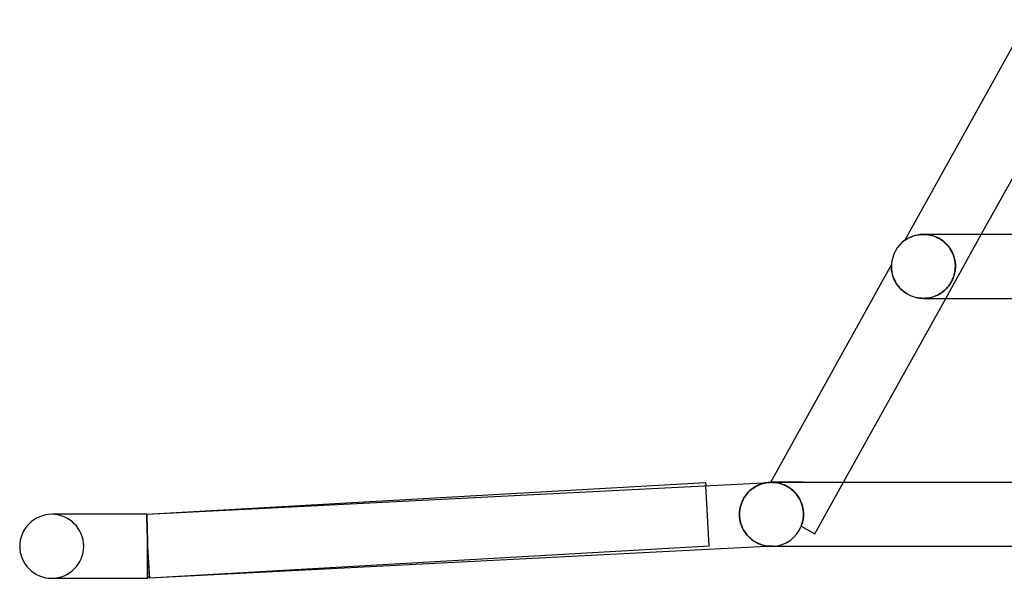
# Model space of a CAD drawing. Header units: millimetres. Extents: x -485 to 485, y -2 to 310.
# Tile 1 of 82: x -485 to -423, y -2 to 33. Entities that reach past the tile are written whole.
import ezdxf

# ---------------------------------------------------------------- set-up
doc = ezdxf.new("R2010")
doc.units = ezdxf.units.MM
doc.layers.add('HIDDEN', color=7, linetype='Continuous')
doc.layers.add('THICK', color=7, linetype='Continuous')

msp = doc.modelspace()

# ---------------------------------------------------------------- linework, layer by layer
at = {"layer": 'HIDDEN'}
for p, q in [((-429.659, 19.13), (-429.661, 19.129)), ((-429.651, 19.136), (-429.659, 19.13)), ((-429.637, 19.146), (-429.651, 19.136)), ((-429.615, 19.161), (-429.637, 19.146)), ((-429.584, 19.18), (-429.615, 19.161)), ((-429.545, 19.205), (-429.584, 19.18)), ((-429.498, 19.233), (-429.545, 19.205)), ((-429.443, 19.263), (-429.498, 19.233)), ((-429.382, 19.294), (-429.443, 19.263)), ((-429.314, 19.326), (-429.382, 19.294)), ((-429.241, 19.357), (-429.314, 19.326)), ((-429.161, 19.387), (-429.241, 19.357)), ((-429.077, 19.415), (-429.161, 19.387)), ((-428.988, 19.439), (-429.077, 19.415)), ((-428.896, 19.46), (-428.988, 19.439)), ((-428.801, 19.477), (-428.896, 19.46)), ((-428.703, 19.489), (-428.801, 19.477)), ((-428.602, 19.497), (-428.703, 19.489)), ((-428.498, 19.5), (-428.602, 19.497)), ((-428.5, 19.5), (-428.402, 19.498)), ((-428.394, 19.497), (-428.498, 19.5)), ((-428.402, 19.498), (-428.302, 19.491)), ((-428.288, 19.489), (-428.394, 19.497)), ((-428.302, 19.491), (-428.199, 19.478)), ((-428.181, 19.475), (-428.288, 19.489)), ((-428.199, 19.478), (-428.095, 19.459)), ((-428.073, 19.455), (-428.181, 19.475)), ((-428.095, 19.459), (-427.99, 19.435)), ((-427.964, 19.428), (-428.073, 19.455)), ((-427.99, 19.435), (-427.884, 19.404)), ((-427.856, 19.395), (-427.964, 19.428)), ((-427.884, 19.404), (-427.778, 19.367)), ((-427.749, 19.355), (-427.856, 19.395)), ((-427.778, 19.367), (-427.672, 19.323)), ((-427.644, 19.31), (-427.749, 19.355)), ((-427.672, 19.323), (-427.567, 19.271)), ((-427.541, 19.257), (-427.644, 19.31)), ((-427.567, 19.271), (-427.464, 19.213)), ((-427.441, 19.199), (-427.541, 19.257)), ((-427.464, 19.213), (-427.363, 19.149)), ((-427.345, 19.136), (-427.441, 19.199)), ((-427.363, 19.149), (-427.266, 19.078)), ((-427.254, 19.068), (-427.345, 19.136)), ((-427.101, 15.5), (-424.879, 19.5)), ((-427.266, 19.078), (-427.173, 19.001)), ((-427.167, 18.995), (-427.254, 19.068)), ((-427.173, 19.001), (-427.085, 18.918)), ((-427.085, 18.918), (-427.167, 18.995)), ((-427.01, 18.839), (-427.085, 18.918)), ((-427.085, 18.918), (-427.003, 18.831)), ((-426.939, 18.756), (-427.01, 18.839)), ((-427.003, 18.831), (-426.926, 18.739)), ((-426.875, 18.671), (-426.939, 18.756)), ((-426.926, 18.739), (-426.855, 18.643)), ((-426.815, 18.584), (-426.875, 18.671)), ((-426.855, 18.643), (-426.791, 18.545)), ((-426.761, 18.495), (-426.815, 18.584)), ((-426.791, 18.545), (-426.733, 18.444)), ((-426.713, 18.405), (-426.761, 18.495)), ((-426.733, 18.444), (-426.682, 18.341)), ((-426.67, 18.314), (-426.713, 18.405)), ((-426.682, 18.341), (-426.637, 18.236)), ((-426.632, 18.223), (-426.67, 18.314)), ((-426.637, 18.236), (-426.598, 18.129)), ((-426.599, 18.131), (-426.632, 18.223)), ((-426.571, 18.038), (-426.599, 18.131)), ((-426.598, 18.129), (-426.566, 18.022)), ((-426.548, 17.946), (-426.571, 18.038)), ((-426.566, 18.022), (-426.541, 17.916)), ((-426.529, 17.854), (-426.548, 17.946)), ((-426.541, 17.916), (-426.522, 17.81)), ((-426.515, 17.763), (-426.529, 17.854)), ((-430.499, 17.543), (-430.5, 17.522)), ((-430.5, 17.522), (-430.5, 17.5)), ((-430.5, 17.5), (-430.499, 17.452)), ((-430.498, 17.578), (-430.499, 17.561)), ((-430.499, 17.561), (-430.499, 17.543)), ((-430.499, 17.452), (-430.497, 17.399)), ((-430.497, 17.604), (-430.498, 17.592)), ((-430.498, 17.592), (-430.498, 17.578)), ((-430.496, 17.62), (-430.497, 17.613)), ((-430.497, 17.613), (-430.497, 17.604)), ((-430.497, 17.399), (-430.493, 17.342)), ((-430.496, 17.625), (-430.496, 17.624)), ((-430.496, 17.624), (-430.496, 17.62)), ((-430.493, 17.342), (-430.487, 17.278)), ((-430.487, 17.278), (-430.478, 17.209)), ((-426.53, 17.146), (-426.513, 17.26)), ((-426.515, 17.243), (-426.528, 17.158)), ((-426.522, 17.81), (-426.508, 17.705)), ((-426.505, 17.674), (-426.515, 17.763)), ((-426.506, 17.328), (-426.515, 17.243)), ((-426.513, 17.26), (-426.502, 17.378)), ((-426.508, 17.705), (-426.501, 17.602)), ((-426.5, 17.414), (-426.506, 17.328)), ((-426.5, 17.586), (-426.505, 17.674)), ((-426.502, 17.378), (-426.498, 17.5)), ((-426.501, 17.602), (-426.498, 17.5)), ((-426.498, 17.5), (-426.5, 17.586)), ((-426.498, 17.5), (-426.5, 17.414)), ((-430.478, 17.209), (-430.465, 17.136)), ((-430.465, 17.136), (-430.449, 17.058)), ((-430.449, 17.058), (-430.428, 16.976)), ((-430.428, 16.976), (-430.403, 16.89)), ((-430.403, 16.89), (-430.372, 16.802)), ((-430.372, 16.802), (-430.336, 16.711)), ((-430.336, 16.711), (-430.293, 16.62)), ((-426.722, 16.583), (-426.669, 16.693)), ((-426.68, 16.669), (-426.719, 16.589)), ((-426.645, 16.749), (-426.68, 16.669)), ((-426.669, 16.693), (-426.624, 16.805)), ((-426.615, 16.829), (-426.645, 16.749)), ((-426.624, 16.805), (-426.585, 16.918)), ((-426.588, 16.91), (-426.615, 16.829)), ((-426.565, 16.992), (-426.588, 16.91)), ((-426.585, 16.918), (-426.554, 17.032)), ((-426.545, 17.075), (-426.565, 16.992)), ((-426.554, 17.032), (-426.53, 17.146)), ((-426.528, 17.158), (-426.545, 17.075)), ((-430.293, 16.62), (-430.245, 16.528)), ((-430.245, 16.528), (-430.191, 16.436)), ((-430.191, 16.436), (-430.13, 16.345)), ((-430.13, 16.345), (-430.062, 16.255)), ((-430.062, 16.255), (-429.987, 16.166)), ((-429.987, 16.166), (-429.905, 16.08)), ((-429.905, 16.08), (-429.815, 15.997)), ((-427.225, 15.958), (-427.139, 16.034)), ((-427.152, 16.021), (-427.221, 15.961)), ((-427.088, 16.083), (-427.152, 16.021)), ((-427.139, 16.034), (-427.058, 16.113)), ((-427.027, 16.146), (-427.088, 16.083)), ((-427.058, 16.113), (-426.983, 16.196)), ((-426.969, 16.212), (-427.027, 16.146)), ((-426.983, 16.196), (-426.912, 16.283)), ((-426.913, 16.282), (-426.969, 16.212)), ((-426.859, 16.355), (-426.913, 16.282)), ((-426.912, 16.283), (-426.845, 16.376)), ((-426.809, 16.431), (-426.859, 16.355)), ((-426.845, 16.376), (-426.781, 16.477)), ((-426.762, 16.509), (-426.809, 16.431)), ((-426.781, 16.477), (-426.722, 16.583)), ((-426.719, 16.589), (-426.762, 16.509)), ((-429.815, 15.997), (-429.719, 15.918)), ((-429.719, 15.918), (-429.615, 15.843)), ((-429.615, 15.843), (-429.505, 15.774)), ((-429.505, 15.774), (-429.39, 15.711)), ((-429.39, 15.711), (-429.268, 15.655)), ((-429.268, 15.655), (-429.143, 15.608)), ((-429.143, 15.608), (-429.015, 15.569)), ((-429.015, 15.569), (-428.884, 15.538)), ((-428.884, 15.538), (-428.752, 15.516)), ((-428.752, 15.516), (-428.62, 15.504)), ((-428.62, 15.504), (-428.489, 15.5)), ((-428.37, 15.504), (-428.49, 15.5)), ((-428.489, 15.5), (-428.355, 15.505)), ((-428.253, 15.515), (-428.37, 15.504)), ((-428.355, 15.505), (-428.223, 15.519)), ((-428.138, 15.532), (-428.253, 15.515)), ((-428.223, 15.519), (-428.094, 15.541)), ((-428.027, 15.556), (-428.138, 15.532)), ((-428.094, 15.541), (-427.968, 15.571)), ((-427.921, 15.585), (-428.027, 15.556)), ((-427.968, 15.571), (-427.847, 15.609)), ((-427.818, 15.619), (-427.921, 15.585)), ((-427.847, 15.609), (-427.731, 15.653)), ((-427.72, 15.657), (-427.818, 15.619)), ((-427.731, 15.653), (-427.619, 15.703)), ((-427.626, 15.7), (-427.72, 15.657)), ((-427.536, 15.746), (-427.626, 15.7)), ((-427.619, 15.703), (-427.513, 15.759)), ((-427.451, 15.796), (-427.536, 15.746)), ((-427.513, 15.759), (-427.412, 15.821)), ((-427.37, 15.848), (-427.451, 15.796)), ((-427.412, 15.821), (-427.316, 15.887)), ((-427.294, 15.904), (-427.37, 15.848)), ((-427.316, 15.887), (-427.225, 15.958)), ((-427.221, 15.961), (-427.294, 15.904)), ((-441.886, 0.003), (-442.102, 3.792)), ((-439.078, 3.684), (-438.986, 3.74)), ((-438.986, 3.74), (-438.892, 3.79)), ((-438.892, 3.79), (-438.797, 3.834)), ((-438.797, 3.834), (-438.7, 3.873)), ((-438.7, 3.873), (-438.603, 3.907)), ((-438.603, 3.907), (-438.504, 3.935)), ((-438.504, 3.935), (-438.405, 3.959)), ((-438.405, 3.959), (-438.304, 3.977)), ((-438.304, 3.977), (-438.204, 3.99)), ((-438.204, 3.99), (-438.102, 3.997)), ((-438.062, 3.999), (-438.066, 3.999)), ((-438.066, 3.999), (-438.064, 3.999)), ((-438.064, 3.999), (-438.056, 3.999)), ((-438.048, 4), (-438.062, 3.999)), ((-438.056, 3.999), (-438.042, 4)), ((-438.024, 4), (-438.048, 4)), ((-438.042, 4), (-438.024, 4)), ((-437.992, 4), (-438.024, 4)), ((-438.024, 4), (-438.001, 4)), ((-438.001, 4), (-437.973, 4)), ((-436.049, 4), (-438, 4)), ((-437.951, 3.999), (-437.992, 4)), ((-437.973, 4), (-437.926, 3.999)), ((-437.903, 3.998), (-437.951, 3.999)), ((-437.926, 3.999), (-437.871, 3.996)), ((-437.847, 3.994), (-437.903, 3.998)), ((-437.871, 3.996), (-437.81, 3.991)), ((-437.785, 3.989), (-437.847, 3.994)), ((-437.81, 3.991), (-437.742, 3.983)), ((-437.716, 3.98), (-437.785, 3.989)), ((-437.742, 3.983), (-437.669, 3.973)), ((-437.641, 3.968), (-437.716, 3.98)), ((-437.669, 3.973), (-437.59, 3.958)), ((-437.562, 3.952), (-437.641, 3.968)), ((-437.59, 3.958), (-437.506, 3.939)), ((-437.478, 3.931), (-437.562, 3.952)), ((-437.506, 3.939), (-437.418, 3.914)), ((-437.39, 3.905), (-437.478, 3.931)), ((-437.418, 3.914), (-437.326, 3.884)), ((-437.298, 3.874), (-437.39, 3.905)), ((-437.326, 3.884), (-437.231, 3.847)), ((-437.204, 3.836), (-437.298, 3.874)), ((-437.231, 3.847), (-437.134, 3.804)), ((-437.108, 3.792), (-437.204, 3.836)), ((-437.134, 3.804), (-437.036, 3.754)), ((-437.011, 3.74), (-437.108, 3.792)), ((-437.036, 3.754), (-436.937, 3.696)), ((-436.914, 3.682), (-437.011, 3.74)), ((-436.937, 3.696), (-436.838, 3.631)), ((-435.28, 0.777), (-433.49, 4)), ((-439.715, 3.024), (-439.648, 3.128)), ((-439.648, 3.128), (-439.577, 3.226)), ((-439.577, 3.226), (-439.502, 3.318)), ((-439.502, 3.318), (-439.424, 3.403)), ((-439.424, 3.403), (-439.341, 3.482)), ((-439.341, 3.482), (-439.256, 3.555)), ((-439.256, 3.555), (-439.168, 3.622)), ((-439.168, 3.622), (-439.078, 3.684)), ((-436.818, 3.616), (-436.914, 3.682)), ((-436.838, 3.631), (-436.742, 3.558)), ((-436.722, 3.542), (-436.818, 3.616)), ((-436.742, 3.558), (-436.648, 3.478)), ((-436.63, 3.462), (-436.722, 3.542)), ((-436.648, 3.478), (-436.558, 3.39)), ((-436.543, 3.375), (-436.63, 3.462)), ((-436.558, 3.39), (-436.472, 3.296)), ((-436.46, 3.281), (-436.543, 3.375)), ((-436.472, 3.296), (-436.392, 3.196)), ((-436.382, 3.182), (-436.46, 3.281)), ((-436.392, 3.196), (-436.319, 3.09)), ((-436.31, 3.076), (-436.382, 3.182)), ((-436.319, 3.09), (-436.252, 2.98)), ((-439.952, 2.417), (-439.919, 2.549)), ((-439.919, 2.549), (-439.878, 2.676)), ((-439.878, 2.676), (-439.83, 2.798)), ((-439.83, 2.798), (-439.775, 2.914)), ((-439.775, 2.914), (-439.715, 3.024)), ((-436.245, 2.967), (-436.31, 3.076)), ((-436.252, 2.98), (-436.193, 2.866)), ((-436.187, 2.854), (-436.245, 2.967)), ((-436.193, 2.866), (-436.141, 2.748)), ((-436.137, 2.738), (-436.187, 2.854)), ((-436.141, 2.748), (-436.096, 2.627)), ((-436.094, 2.619), (-436.137, 2.738)), ((-436.096, 2.627), (-436.06, 2.504)), ((-436.059, 2.497), (-436.094, 2.619)), ((-436.06, 2.504), (-436.032, 2.38)), ((-436.031, 2.374), (-436.059, 2.497)), ((-477.057, 2), (-477.057, 1.998)), ((-477.057, 1.998), (-477.057, 2)), ((-477.057, 1.998), (-477.057, 1.991)), ((-477.056, 1.991), (-477.057, 1.998)), ((-477.057, 1.991), (-477.057, 1.98)), ((-477.057, 1.98), (-477.057, 1.964)), ((-477.057, 1.964), (-477.057, 1.944)), ((-477.057, 1.944), (-477.056, 1.919)), ((-477.056, 1.981), (-477.056, 1.991)), ((-477.055, 1.966), (-477.056, 1.981)), ((-477.056, 1.919), (-477.055, 1.89)), ((-477.054, 1.947), (-477.055, 1.966)), ((-477.055, 1.89), (-477.055, 1.857)), ((-477.055, 1.857), (-477.054, 1.819)), ((-477.054, 1.924), (-477.054, 1.947)), ((-477.053, 1.896), (-477.054, 1.924)), ((-477.052, 1.865), (-477.053, 1.896)), ((-477.05, 1.83), (-477.052, 1.865)), ((-477.051, 1.998), (-477.051, 2)), ((-477.051, 1.991), (-477.051, 1.998)), ((-477.05, 1.98), (-477.051, 1.991)), ((-477.049, 1.964), (-477.05, 1.98)), ((-477.049, 1.944), (-477.049, 1.964)), ((-477.048, 1.919), (-477.049, 1.944)), ((-477.047, 1.89), (-477.048, 1.919)), ((-477.046, 1.857), (-477.047, 1.89)), ((-477.045, 1.819), (-477.046, 1.857)), ((-439.995, 2), (-439.991, 2.141)), ((-439.99, 1.848), (-439.995, 2)), ((-439.991, 2.141), (-439.976, 2.281)), ((-439.972, 1.697), (-439.99, 1.848)), ((-439.976, 2.281), (-439.952, 2.417)), ((-436.032, 2.38), (-436.012, 2.254)), ((-436.012, 2.25), (-436.031, 2.374)), ((-436.012, 2.254), (-436, 2.127)), ((-436, 2.125), (-436.012, 2.25)), ((-436.002, 1.849), (-436.009, 1.773)), ((-436.009, 1.773), (-436.002, 1.849)), ((-435.998, 1.924), (-436.002, 1.849)), ((-436.002, 1.849), (-435.998, 1.924)), ((-436, 2.127), (-435.996, 2)), ((-435.996, 2), (-436, 2.125)), ((-435.996, 2), (-435.998, 1.924)), ((-435.998, 1.924), (-435.996, 2)), ((-477.054, 1.819), (-477.053, 1.778)), ((-477.053, 1.778), (-477.051, 1.732)), ((-477.051, 1.732), (-477.05, 1.683)), ((-477.049, 1.791), (-477.05, 1.83)), ((-477.05, 1.683), (-477.049, 1.629)), ((-477.048, 1.747), (-477.049, 1.791)), ((-477.049, 1.629), (-477.047, 1.572)), ((-477.046, 1.701), (-477.048, 1.747)), ((-477.047, 1.572), (-477.045, 1.512)), ((-477.045, 1.65), (-477.046, 1.701)), ((-477.044, 1.778), (-477.045, 1.819)), ((-477.043, 1.596), (-477.045, 1.65)), ((-477.045, 1.512), (-477.043, 1.447)), ((-477.042, 1.732), (-477.044, 1.778)), ((-477.041, 1.539), (-477.043, 1.596)), ((-477.043, 1.447), (-477.042, 1.38)), ((-477.041, 1.683), (-477.042, 1.732)), ((-477.042, 1.38), (-477.039, 1.31)), ((-477.04, 1.629), (-477.041, 1.683)), ((-477.04, 1.478), (-477.041, 1.539)), ((-477.038, 1.572), (-477.04, 1.629)), ((-477.038, 1.415), (-477.04, 1.478)), ((-477.039, 1.31), (-477.037, 1.236)), ((-477.036, 1.512), (-477.038, 1.572)), ((-477.036, 1.348), (-477.038, 1.415)), ((-477.037, 1.236), (-477.035, 1.16)), ((-477.035, 1.448), (-477.036, 1.512)), ((-477.034, 1.278), (-477.036, 1.348)), ((-477.033, 1.38), (-477.035, 1.448)), ((-477.032, 1.206), (-477.034, 1.278)), ((-477.031, 1.31), (-477.033, 1.38)), ((-477.029, 1.236), (-477.031, 1.31)), ((-477.027, 1.16), (-477.029, 1.236)), ((-439.944, 1.55), (-439.972, 1.697)), ((-439.906, 1.406), (-439.944, 1.55)), ((-439.857, 1.268), (-439.906, 1.406)), ((-439.8, 1.137), (-439.857, 1.268)), ((-436.143, 1.256), (-436.143, 1.256)), ((-436.143, 1.256), (-436.143, 1.256)), ((-436.143, 1.256), (-436.143, 1.256)), ((-436.143, 1.256), (-436.142, 1.256)), ((-436.142, 1.256), (-436.141, 1.255)), ((-436.113, 1.327), (-436.141, 1.255)), ((-436.141, 1.255), (-436.113, 1.327)), ((-436.141, 1.255), (-436.141, 1.255)), ((-436.141, 1.255), (-435.28, 0.777)), ((-436.089, 1.4), (-436.113, 1.327)), ((-436.113, 1.327), (-436.089, 1.4)), ((-436.089, 1.4), (-436.067, 1.474)), ((-436.067, 1.473), (-436.089, 1.4)), ((-436.048, 1.548), (-436.067, 1.473)), ((-436.067, 1.474), (-436.048, 1.548)), ((-436.032, 1.623), (-436.048, 1.548)), ((-436.048, 1.548), (-436.032, 1.623)), ((-436.019, 1.698), (-436.032, 1.623)), ((-436.032, 1.623), (-436.019, 1.698)), ((-436.009, 1.773), (-436.019, 1.698)), ((-436.019, 1.698), (-436.009, 1.773)), ((-477.035, 1.16), (-477.033, 1.082)), ((-477.033, 1.082), (-477.03, 1)), ((-477.03, 1.131), (-477.032, 1.206)), ((-477.028, 1.053), (-477.03, 1.131)), ((-477.03, 1), (-477.028, 0.917)), ((-477.025, 0.974), (-477.028, 1.053)), ((-477.028, 0.917), (-477.025, 0.831)), ((-477.025, 1.082), (-477.027, 1.16)), ((-477.023, 1), (-477.025, 1.082)), ((-477.023, 0.892), (-477.025, 0.974)), ((-477.025, 0.831), (-477.023, 0.743)), ((-477.021, 0.917), (-477.023, 1)), ((-477.021, 0.808), (-477.023, 0.892)), ((-477.023, 0.743), (-477.02, 0.654)), ((-477.019, 0.831), (-477.021, 0.917)), ((-477.019, 0.723), (-477.021, 0.808)), ((-477.02, 0.654), (-477.017, 0.564)), ((-477.017, 0.743), (-477.019, 0.831)), ((-477.016, 0.636), (-477.019, 0.723)), ((-477.015, 0.654), (-477.017, 0.743)), ((-477.014, 0.548), (-477.016, 0.636)), ((-477.013, 0.564), (-477.015, 0.654)), ((-439.736, 1.013), (-439.8, 1.137)), ((-439.664, 0.896), (-439.736, 1.013)), ((-439.586, 0.786), (-439.664, 0.896)), ((-439.503, 0.684), (-439.586, 0.786)), ((-439.416, 0.59), (-439.503, 0.684)), ((-477.017, 0.564), (-477.014, 0.472)), ((-477.012, 0.458), (-477.014, 0.548)), ((-477.014, 0.472), (-477.012, 0.379)), ((-477.011, 0.472), (-477.013, 0.564)), ((-477.009, 0.368), (-477.012, 0.458)), ((-477.012, 0.379), (-477.009, 0.285)), ((-477.009, 0.379), (-477.011, 0.472)), ((-477.007, 0.285), (-477.009, 0.379)), ((-477.007, 0.277), (-477.009, 0.368)), ((-477.009, 0.285), (-477.006, 0.191)), ((-477.004, 0.191), (-477.007, 0.285)), ((-477.005, 0.185), (-477.007, 0.277)), ((-477.006, 0.191), (-477.003, 0.095)), ((-477.002, 0.093), (-477.005, 0.185)), ((-477.002, 0.095), (-477.004, 0.191)), ((-477.003, 0.095), (-477, 0)), ((-477, 0), (-477.002, 0.095)), ((-477, 0), (-477.002, 0.093)), ((-441.886, 0.003), (-476.886, -1.997)), ((-439.324, 0.503), (-439.416, 0.59)), ((-439.23, 0.424), (-439.324, 0.503)), ((-439.132, 0.352), (-439.23, 0.424)), ((-439.031, 0.287), (-439.132, 0.352)), ((-438.926, 0.228), (-439.031, 0.287)), ((-438.817, 0.175), (-438.926, 0.228)), ((-438.706, 0.129), (-438.817, 0.175)), ((-438.593, 0.09), (-438.706, 0.129)), ((-438.476, 0.058), (-438.593, 0.09)), ((-438.358, 0.032), (-438.476, 0.058)), ((-438.238, 0.014), (-438.358, 0.032)), ((-438.118, 0.003), (-438.238, 0.014)), ((-437.998, 0), (-438.118, 0.003)), ((-438.02, 0), (-438.023, 0)), ((-438.013, 0), (-438.02, 0)), ((-438.002, 0), (-438.013, 0)), ((-437.988, 0), (-438.002, 0)), ((-437.981, 0), (-437.998, 0)), ((-437.969, 0), (-437.988, 0)), ((-437.964, 0), (-437.981, 0)), ((-437.947, 0), (-437.969, 0)), ((-437.948, 0.001), (-437.964, 0)), ((-437.931, 0.001), (-437.948, 0.001)), ((-437.914, 0.002), (-437.931, 0.001)), ((-437.898, 0.003), (-437.914, 0.002)), ((-437.898, 0.003), (-437.899, 0.002)), ((-477, 0), (-476.886, -1.997)), ((-477, 0), (-477, 0)), ((-477, 0), (-477, 0)), ((-477, 0), (-477, 0)), ((-477, 0), (-477, 0)), ((-483, -2), (-482.885, -2))]:
    msp.add_line(p, q, dxfattribs=at)
for centre, radius, start, end in [((-483, 0), 2, 0, 89.99998), ((-438, 2), 2, 272.93534, 338.17495), ((-483, 0), 2, 270.00002, 0), ((-477, 0), 1.9, 272.93608, 273.27058)]:
    msp.add_arc(centre, radius, start, end, dxfattribs=at)
at = {"layer": 'THICK'}
for p, q in [((-421.998, 32.921), (-429.661, 19.129)), ((-424.879, 19.5), (-418.49, 31)), ((-429.661, 19.129), (-429.657, 19.131)), ((-429.657, 19.131), (-429.647, 19.139)), ((-429.647, 19.139), (-429.629, 19.15)), ((-429.629, 19.15), (-429.606, 19.166)), ((-429.606, 19.166), (-429.576, 19.186)), ((-429.576, 19.186), (-429.541, 19.207)), ((-429.541, 19.207), (-429.502, 19.231)), ((-429.502, 19.231), (-429.459, 19.255)), ((-429.459, 19.255), (-429.412, 19.28)), ((-429.412, 19.28), (-429.361, 19.305)), ((-429.361, 19.305), (-429.304, 19.331)), ((-429.304, 19.331), (-429.243, 19.356)), ((-429.243, 19.356), (-429.178, 19.381)), ((-429.178, 19.381), (-429.107, 19.405)), ((-429.107, 19.405), (-429.033, 19.427)), ((-429.033, 19.427), (-428.953, 19.448)), ((-428.953, 19.448), (-428.87, 19.465)), ((-428.87, 19.465), (-428.782, 19.48)), ((-428.782, 19.48), (-428.691, 19.491)), ((-428.691, 19.491), (-428.597, 19.498)), ((-428.597, 19.498), (-428.5, 19.5)), ((-304.201, 19.5), (-428.497, 19.5)), ((-430.496, 17.625), (-438.066, 3.999)), ((-430.5, 17.529), (-430.499, 17.553)), ((-430.5, 17.5), (-430.5, 17.529)), ((-430.499, 17.437), (-430.5, 17.5)), ((-430.499, 17.572), (-430.498, 17.588)), ((-430.499, 17.553), (-430.499, 17.572)), ((-430.495, 17.363), (-430.499, 17.437)), ((-430.498, 17.588), (-430.497, 17.601)), ((-430.497, 17.617), (-430.496, 17.622)), ((-430.497, 17.611), (-430.497, 17.617)), ((-430.497, 17.601), (-430.497, 17.611)), ((-430.496, 17.624), (-430.496, 17.625)), ((-430.496, 17.622), (-430.496, 17.624)), ((-430.487, 17.28), (-430.495, 17.363)), ((-430.475, 17.189), (-430.487, 17.28)), ((-430.457, 17.092), (-430.475, 17.189)), ((-430.433, 16.992), (-430.457, 17.092)), ((-430.403, 16.889), (-430.433, 16.992)), ((-430.366, 16.786), (-430.403, 16.889)), ((-430.323, 16.682), (-430.366, 16.786)), ((-430.272, 16.578), (-430.323, 16.682)), ((-430.214, 16.474), (-430.272, 16.578)), ((-430.148, 16.372), (-430.214, 16.474)), ((-430.075, 16.272), (-430.148, 16.372)), ((-429.994, 16.175), (-430.075, 16.272)), ((-429.905, 16.081), (-429.994, 16.175)), ((-429.81, 15.992), (-429.905, 16.081)), ((-433.49, 4), (-427.101, 15.5)), ((-429.707, 15.908), (-429.81, 15.992)), ((-429.597, 15.831), (-429.707, 15.908)), ((-429.482, 15.76), (-429.597, 15.831)), ((-429.363, 15.698), (-429.482, 15.76)), ((-429.24, 15.644), (-429.363, 15.698)), ((-429.115, 15.598), (-429.24, 15.644)), ((-428.989, 15.562), (-429.115, 15.598)), ((-428.863, 15.534), (-428.989, 15.562)), ((-428.737, 15.515), (-428.863, 15.534)), ((-428.612, 15.503), (-428.737, 15.515)), ((-428.49, 15.5), (-428.612, 15.503)), ((-428.496, 15.5), (-305.773, 15.5)), ((-477.057, 2), (-442.114, 3.997)), ((-477.051, 2), (-438.102, 3.997)), ((-442.114, 3.997), (-442.102, 3.792)), ((-438.986, 3.74), (-439.078, 3.684)), ((-438.892, 3.79), (-438.986, 3.74)), ((-438.797, 3.834), (-438.892, 3.79)), ((-438.7, 3.873), (-438.797, 3.834)), ((-438.603, 3.907), (-438.7, 3.873)), ((-438.504, 3.935), (-438.603, 3.907)), ((-438.405, 3.959), (-438.504, 3.935)), ((-438.304, 3.977), (-438.405, 3.959)), ((-438.204, 3.99), (-438.304, 3.977)), ((-438.102, 3.997), (-438.204, 3.99)), ((-438.066, 3.999), (-436.047, 4)), ((-436.047, 4), (-429.756, 4)), ((-429.756, 4), (-419.347, 4)), ((-439.648, 3.128), (-439.715, 3.024)), ((-439.577, 3.226), (-439.648, 3.128)), ((-439.502, 3.318), (-439.577, 3.226)), ((-439.424, 3.403), (-439.502, 3.318)), ((-439.341, 3.482), (-439.424, 3.403)), ((-439.256, 3.555), (-439.341, 3.482)), ((-439.168, 3.622), (-439.256, 3.555)), ((-439.078, 3.684), (-439.168, 3.622)), ((-439.919, 2.549), (-439.952, 2.417)), ((-439.878, 2.676), (-439.919, 2.549)), ((-439.83, 2.798), (-439.878, 2.676)), ((-439.775, 2.914), (-439.83, 2.798)), ((-439.715, 3.024), (-439.775, 2.914)), ((-477.051, 2), (-483, 2)), ((-482.885, 2), (-483, 2)), ((-477.051, 2), (-477.051, 1.998)), ((-477.051, 1.998), (-477.051, 1.991)), ((-477.051, 1.991), (-477.051, 1.981)), ((-477.051, 1.981), (-477.051, 1.966)), ((-477.051, 1.966), (-477.051, 1.947)), ((-477.051, 1.947), (-477.05, 1.924)), ((-477.05, 1.924), (-477.05, 1.896)), ((-477.05, 1.896), (-477.049, 1.865)), ((-477.049, 1.865), (-477.048, 1.83)), ((-439.991, 2.141), (-439.995, 2)), ((-439.995, 2), (-439.99, 1.849)), ((-439.976, 2.281), (-439.991, 2.141)), ((-439.99, 1.849), (-439.973, 1.699)), ((-439.952, 2.417), (-439.976, 2.281)), ((-477.048, 1.83), (-477.047, 1.79)), ((-477.047, 1.79), (-477.046, 1.747)), ((-477.046, 1.747), (-477.045, 1.7)), ((-477.045, 1.7), (-477.044, 1.65)), ((-477.044, 1.65), (-477.043, 1.596)), ((-477.043, 1.596), (-477.041, 1.539)), ((-477.041, 1.539), (-477.04, 1.478)), ((-477.04, 1.478), (-477.038, 1.415)), ((-477.038, 1.415), (-477.036, 1.348)), ((-477.036, 1.348), (-477.035, 1.278)), ((-477.035, 1.278), (-477.033, 1.205)), ((-439.973, 1.699), (-439.945, 1.553)), ((-439.945, 1.553), (-439.907, 1.41)), ((-439.907, 1.41), (-439.859, 1.273)), ((-439.859, 1.273), (-439.803, 1.142)), ((-477.033, 1.205), (-477.031, 1.13)), ((-477.031, 1.13), (-477.029, 1.053)), ((-477.029, 1.053), (-477.027, 0.974)), ((-477.027, 0.974), (-477.024, 0.892)), ((-477.024, 0.892), (-477.022, 0.808)), ((-477.022, 0.808), (-477.02, 0.723)), ((-477.02, 0.723), (-477.017, 0.636)), ((-477.017, 0.636), (-477.015, 0.548)), ((-439.803, 1.142), (-439.739, 1.019)), ((-439.739, 1.019), (-439.668, 0.902)), ((-439.668, 0.902), (-439.591, 0.793)), ((-439.591, 0.793), (-439.509, 0.691)), ((-439.509, 0.691), (-439.422, 0.597)), ((-477.015, 0.548), (-477.013, 0.458)), ((-477.013, 0.458), (-477.01, 0.368)), ((-477.01, 0.368), (-477.008, 0.277)), ((-477.008, 0.277), (-477.005, 0.185)), ((-477.005, 0.185), (-477.003, 0.093)), ((-477.003, 0.093), (-477, 0)), ((-477, -2), (-477, 0)), ((-437.898, 0.003), (-476.898, -1.997)), ((-439.422, 0.597), (-439.332, 0.51)), ((-439.332, 0.51), (-439.238, 0.431)), ((-439.238, 0.431), (-439.141, 0.359)), ((-439.141, 0.359), (-439.041, 0.293)), ((-439.041, 0.293), (-438.937, 0.234)), ((-438.937, 0.234), (-438.83, 0.181)), ((-438.83, 0.181), (-438.72, 0.134)), ((-438.72, 0.134), (-438.607, 0.094)), ((-438.607, 0.094), (-438.492, 0.062)), ((-438.492, 0.062), (-438.375, 0.035)), ((-438.375, 0.035), (-438.256, 0.016)), ((-438.256, 0.016), (-438.136, 0.005)), ((-438.136, 0.005), (-438.017, 0)), ((-438.017, 0), (-437.898, 0.003)), ((-477, 0), (-476.898, -1.997)), ((-437.998, 0), (-349.533, 0)), ((-437.928, 0), (-436.258, 0)), ((-483, -2), (-477, -2))]:
    msp.add_line(p, q, dxfattribs=at)
for centre, radius, start, end in [((-428.5, 17.5), 2, 125.48383, 176.40729), ((-438, 2), 2, 91.90014, 92.9353), ((-483, 0), 2, 89.99998, 180.00002), ((-483, 0), 2, 180.00002, 270.00002), ((-477, 0), 1.9, 270.00002, 272.93608)]:
    msp.add_arc(centre, radius, start, end, dxfattribs=at)

doc.saveas('drawing.dxf')
